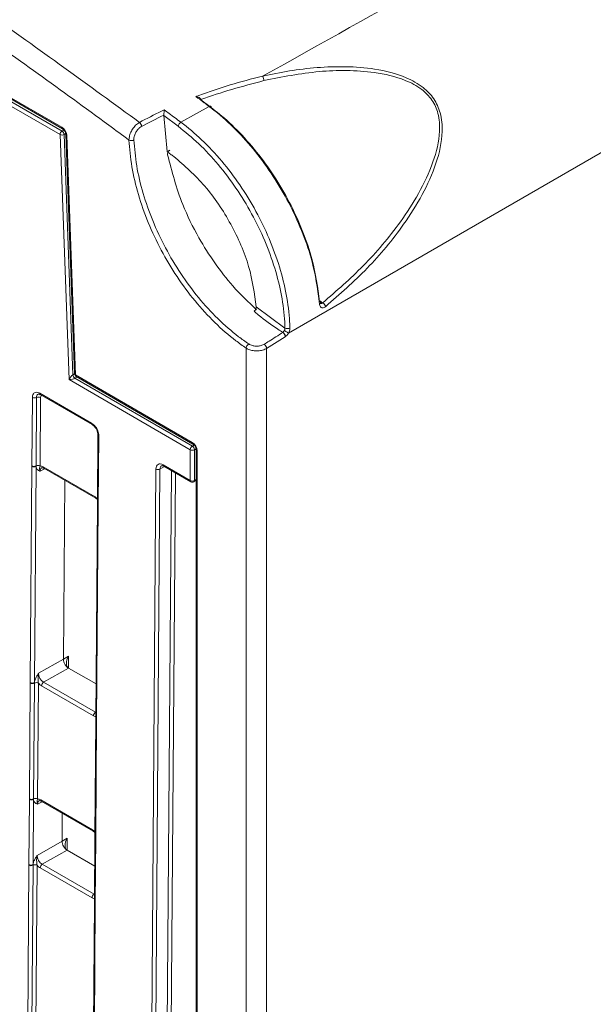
# Model space of a CAD drawing. Header units: millimetres. Extents: x 0 to 2100, y 0 to 1485.
# Tile 93 of 118: x 1461 to 1511, y 1030 to 1115. Entities that reach past the tile are written whole.
import ezdxf

# ---------------------------------------------------------------- set-up
doc = ezdxf.new("R2010")
doc.units = ezdxf.units.MM
doc.header["$LTSCALE"] = 5

msp = doc.modelspace()

# ---------------------------------------------------------------- linework, layer by layer
at = {"color": 7, "linetype": 'Continuous', "lineweight": 15}
for p, q in [((1484.339, 1088.028), (1826.256, 1285.412)), ((1464.711, 1105.072), (1310.906, 1193.861)), ((1311.083, 1194.166), (1464.888, 1105.376)), ((1449.248, 1114.721), (1464.871, 1105.702)), ((1449.307, 1114.584), (1464.934, 1105.563)), ((1476.818, 1108.081), (1476.82, 1108.047)), ((1476.82, 1108.047), (1477.697, 1107.395)), ((1473.622, 1106.705), (1473.624, 1106.739)), ((1473.622, 1106.705), (1473.904, 1103.619)), ((1474.853, 1105.789), (1473.622, 1106.705)), ((1465.483, 1084.035), (1464.711, 1105.072)), ((1465.063, 1105.08), (1465.82, 1084.442)), ((1465.204, 1105.101), (1465.959, 1084.542)), ((1465.292, 1104.991), (1466.046, 1084.432)), ((1487.004, 1090.517), (1486.983, 1090.77)), ((1481.577, 1090.281), (1484.039, 1088.457)), ((1484.043, 1087.718), (1482.464, 1086.713)), ((1480.697, 870.573), (1480.697, 1086.741)), ((1482.464, 1086.713), (1482.464, 870.573)), ((1475.904, 1078.019), (1465.483, 1084.035)), ((1465.995, 1084.146), (1476.081, 1078.324)), ((1466.046, 1084.432), (1476.072, 1078.645)), ((1466.108, 1084.293), (1476.135, 1078.505)), ((1462.296, 1076.626), (1462.34, 1082.502)), ((1462.691, 1082.499), (1462.647, 1076.623)), ((1462.964, 1082.863), (1467.427, 1080.287)), ((1463.042, 1082.496), (1462.998, 1076.62)), ((1463.016, 1082.747), (1467.478, 1080.17)), ((1467.967, 1079.314), (1467.923, 1073.438)), ((1468.04, 1079.212), (1467.996, 1073.336)), ((1475.904, 1075.366), (1475.904, 1078.019)), ((1476.256, 1078.018), (1476.256, 1075.365)), ((1476.405, 1078.032), (1476.405, 873.12)), ((1476.493, 1077.912), (1476.493, 873)), ((1462.156, 1058.025), (1462.295, 1076.577)), ((1462.295, 1076.577), (1462.296, 1076.626)), ((1462.647, 1076.575), (1462.508, 1058.022)), ((1462.647, 1076.623), (1462.647, 1076.575)), ((1463.267, 1076.536), (1467.723, 1073.964)), ((1463.318, 1076.42), (1467.775, 1073.847)), ((1471.576, 894.26), (1472.946, 1076.353)), ((1473.298, 1076.35), (1471.928, 894.257)), ((1473.57, 1076.713), (1475.904, 1075.366)), ((1473.622, 1076.597), (1475.956, 1075.25)), ((1465.005, 1060.03), (1465.121, 1075.379)), ((1476.201, 1075.247), (1476.405, 1075.358)), ((1467.775, 1073.847), (1467.925, 1073.731)), ((1467.922, 1073.389), (1467.783, 1054.837)), ((1467.995, 1073.287), (1467.856, 1054.734)), ((1467.923, 1073.438), (1467.922, 1073.389)), ((1467.996, 1073.336), (1467.995, 1073.287)), ((1465.005, 1060.03), (1465.439, 1060.286)), ((1462.864, 1058.816), (1465.005, 1060.03)), ((1465.443, 1059.263), (1463.302, 1058.048)), ((1465.443, 1059.263), (1467.806, 1057.899)), ((1462.081, 1048.036), (1462.155, 1057.976)), ((1462.155, 1057.976), (1462.156, 1058.025)), ((1462.506, 1057.973), (1462.432, 1048.032)), ((1462.508, 1058.022), (1462.506, 1057.973)), ((1462.857, 1057.969), (1462.783, 1048.029)), ((1467.582, 1055.171), (1463.125, 1057.744)), ((1463.302, 1058.048), (1467.758, 1055.475)), ((1467.782, 1054.787), (1467.707, 1044.847)), ((1467.855, 1054.685), (1467.781, 1044.745)), ((1467.782, 1054.836), (1467.782, 1054.787)), ((1467.856, 1054.734), (1467.855, 1054.685)), ((1462.038, 1042.392), (1462.08, 1047.986)), ((1462.08, 1047.986), (1462.081, 1048.036)), ((1462.432, 1047.984), (1462.39, 1042.389)), ((1462.432, 1048.032), (1462.432, 1047.984)), ((1463.051, 1047.945), (1467.508, 1045.373)), ((1463.103, 1047.829), (1467.56, 1045.256)), ((1464.888, 1044.397), (1464.906, 1046.788)), ((1467.56, 1045.256), (1467.71, 1045.14)), ((1462.746, 1043.182), (1464.888, 1044.397)), ((1464.888, 1044.397), (1465.322, 1044.652)), ((1467.707, 1044.798), (1467.665, 1039.203)), ((1467.707, 1044.847), (1467.707, 1044.798)), ((1467.78, 1044.696), (1467.738, 1039.101)), ((1467.781, 1044.745), (1467.78, 1044.696)), ((1465.326, 1043.63), (1463.184, 1042.415)), ((1465.326, 1043.63), (1467.688, 1042.266)), ((1461.89, 1022.665), (1462.038, 1042.343)), ((1462.038, 1042.343), (1462.038, 1042.392)), ((1462.389, 1042.339), (1462.241, 1022.662)), ((1462.39, 1042.389), (1462.389, 1042.339)), ((1462.74, 1042.336), (1462.592, 1022.659)), ((1467.464, 1039.538), (1463.007, 1042.11)), ((1463.184, 1042.415), (1467.641, 1039.842)), ((1467.665, 1039.154), (1467.517, 1019.477)), ((1467.738, 1039.052), (1467.59, 1019.375)), ((1467.665, 1039.203), (1467.665, 1039.154)), ((1467.738, 1039.101), (1467.738, 1039.052))]:
    msp.add_line(p, q, dxfattribs=at)
at = {"color": 8, "linetype": 'Continuous', "lineweight": 15}
for p, q in [((1464.888, 1105.376), (1465.044, 1105.465)), ((1465.197, 1105.157), (1465.063, 1105.08)), ((1465.82, 1084.442), (1465.96, 1084.522)), ((1466.18, 1084.251), (1465.995, 1084.146)), ((1476.081, 1078.324), (1476.239, 1078.414)), ((1476.398, 1078.099), (1476.256, 1078.018)), ((1463.373, 1076.388), (1462.994, 1076.173)), ((1473.684, 1076.561), (1473.298, 1076.35)), ((1472.912, 894.815), (1474.277, 1076.219)), ((1474.628, 1076.016), (1473.264, 894.813)), ((1476.256, 1075.365), (1476.405, 1075.446)), ((1465.439, 1060.286), (1465.432, 1059.27)), ((1467.758, 1055.475), (1467.788, 1055.492)), ((1463.165, 1047.793), (1462.779, 1047.582)), ((1465.322, 1044.652), (1465.314, 1043.636)), ((1467.641, 1039.842), (1467.67, 1039.859))]:
    msp.add_line(p, q, dxfattribs=at)
at = {"color": 7, "linetype": 'Continuous', "lineweight": 15, "flags": 128}
for points in [[(1475.096, 1106.134), (1476.451, 1106.896), (1477.516, 1107.495)], [(1477.516, 1107.495), (1477.556, 1107.515), (1477.594, 1107.525), (1477.628, 1107.525), (1477.656, 1107.516), (1477.677, 1107.498), (1477.692, 1107.471), (1477.698, 1107.436), (1477.697, 1107.395)]]:
    msp.add_lwpolyline(points, dxfattribs=at)
at = {"color": 7, "linetype": 'Continuous', "lineweight": 15}
for centre, radius, start, end in [((1481.537, 1109.728), 0.682, 358.43556, 31.36271), ((1471.235, 1105.749), 0.48, 2.56356, 51.00285), ((1475.375, 1105.68), 0.533, 121.57789, 168.24721), ((1465.095, 1105.052), 0.385, 122.62937, 177.08194), ((1464.878, 1105.443), 0.407, 245.71519, 296.95909), ((1464.674, 1105.05), 0.39, 4.39083, 56.78065), ((1470.834, 1105.055), 0.492, 246.21253, 297.1291), ((1486.959, 1090.617), 0.135, 11.42262, 70.36961), ((1486.99, 1090.149), 0.568, 16.17442, 58.46563), ((1483.587, 1087.676), 0.498, 7.6706, 57.33577), ((1484.244, 1088.891), 0.48, 244.72113, 297.12628), ((1481.189, 1086.674), 0.497, 122.08947, 172.26482), ((1481.993, 1086.677), 0.473, 4.40319, 56.89411), ((1466.209, 1084.472), 0.39, 184.39083, 236.78065), ((1466.258, 1084.553), 0.3, 182.10209, 240.00269), ((1462.519, 1082.847), 0.388, 242.58674, 296.35936), ((1462.863, 1082.152), 0.388, 62.58674, 116.35936), ((1476.288, 1078), 0.385, 122.62937, 177.08194), ((1476.081, 1078.368), 0.391, 243.0879, 296.63099), ((1475.869, 1077.999), 0.388, 2.85478, 56.86034), ((1462.474, 1076.921), 0.388, 242.571, 296.56425), ((1462.474, 1076.971), 0.388, 242.58674, 296.35936), ((1462.819, 1076.276), 0.388, 62.58674, 116.35936), ((1473.125, 1076.697), 0.388, 242.571, 296.56425), ((1476.081, 1075.714), 0.391, 243.0879, 296.63099), ((1476.081, 1075.466), 0.25, 240.00269, 298.68883), ((1462.334, 1058.32), 0.388, 242.58674, 296.35936), ((1462.334, 1058.369), 0.388, 242.571, 296.56425), ((1462.679, 1057.625), 0.388, 62.58674, 116.35936), ((1463.509, 1057.724), 0.385, 122.62937, 177.08194), ((1467.966, 1055.151), 0.385, 122.62937, 177.08194), ((1462.259, 1048.331), 0.388, 242.571, 296.56425), ((1462.259, 1048.38), 0.388, 242.58674, 296.35936), ((1462.604, 1047.685), 0.388, 62.58674, 116.35936), ((1462.217, 1042.736), 0.388, 242.571, 296.56425), ((1462.216, 1042.687), 0.388, 242.58674, 296.35936), ((1462.561, 1041.992), 0.388, 62.58674, 116.35936), ((1463.392, 1042.091), 0.385, 122.62937, 177.08194), ((1467.848, 1039.518), 0.385, 122.62937, 177.08194)]:
    msp.add_arc(centre, radius, start, end, dxfattribs=at)
at = {"color": 8, "linetype": 'Continuous', "lineweight": 15}
for centre, radius, start, end in [((1465.023, 1105.686), 0.152, 173.91854, 233.7022), ((1465.341, 1105.121), 0.139, 188.41537, 249.0462), ((1486.953, 1090.645), 0.138, 291.46912, 359.33548), ((1466.096, 1084.562), 0.139, 188.41537, 249.0462), ((1466.194, 1084.415), 0.149, 173.18648, 234.83314), ((1463.088, 1082.848), 0.124, 173.27009, 234.74954), ((1467.55, 1080.272), 0.124, 173.16086, 235.945), ((1468.089, 1079.325), 0.123, 184.83787, 246.40518), ((1476.224, 1078.628), 0.153, 173.93991, 233.46188), ((1476.553, 1078.048), 0.148, 185.99962, 246.28614), ((1463.386, 1076.52), 0.121, 172.21168, 235.80795), ((1473.694, 1076.698), 0.124, 173.24925, 234.77037), ((1476.028, 1075.351), 0.124, 173.24925, 234.77037), ((1476.134, 1075.35), 0.123, 303.03499, 6.87549), ((1467.842, 1073.947), 0.121, 172.20152, 235.9076), ((1468.044, 1073.399), 0.123, 184.84532, 246.42365), ((1468.045, 1073.449), 0.123, 184.86648, 246.4025), ((1467.905, 1054.798), 0.123, 184.86648, 246.4025), ((1467.905, 1054.847), 0.123, 184.84532, 246.42365), ((1463.171, 1047.929), 0.121, 172.28264, 235.73698), ((1467.628, 1045.356), 0.121, 172.27254, 235.83653), ((1467.83, 1044.858), 0.123, 184.86648, 246.4025), ((1467.829, 1044.808), 0.123, 184.90268, 246.41826), ((1467.787, 1039.214), 0.123, 184.84532, 246.42365), ((1467.787, 1039.165), 0.123, 184.86648, 246.4025)]:
    msp.add_arc(centre, radius, start, end, dxfattribs=at)
at = {"color": 7, "linetype": 'Continuous', "lineweight": 15}
for centre, major_axis, ratio, start_param, end_param in [((1464.868, 1105.21), (-0.296, 0.522), 0.582397, 3.983873, 5.502309), ((1465.66, 1084.136), (0.226, 0.318), 0.249827, 0.499479, 2.061548), ((1465.66, 1084.136), (0.38, 0.059), 0.214498, 4.195902, 5.757972), ((1476.069, 1078.152), (-0.296, 0.522), 0.582397, 3.94024, 5.502309), ((1463.261, 1075.819), (-0.432, 0.761), 0.582442, 5.502233, 5.950747), ((1473.565, 1075.995), (-0.432, 0.761), 0.582353, 5.502308, 7.073028), ((1467.718, 1073.246), (-0.432, 0.761), 0.582353, 5.053794, 5.502308), ((1465.885, 1060.033), (0.444, 0.769), 0.577335, 1.575127, 3.137194), ((1463.307, 1058.561), (-0.308, 0.544), 0.58649, 0.789937, 2.360657), ((1463.131, 1058.461), (-0.432, 0.761), 0.582442, 1.912279, 2.360641), ((1467.587, 1055.888), (-0.432, 0.761), 0.582353, 2.360715, 2.809077), ((1463.046, 1047.228), (-0.432, 0.761), 0.582353, 5.502308, 5.950669), ((1467.502, 1044.655), (-0.432, 0.761), 0.582442, 5.053872, 5.502233), ((1465.768, 1044.399), (0.444, 0.769), 0.577335, 1.575127, 3.137194), ((1463.19, 1042.928), (-0.308, 0.544), 0.58649, 0.789937, 2.360657), ((1463.013, 1042.828), (-0.432, 0.761), 0.582442, 1.912279, 2.360641), ((1467.469, 1040.255), (-0.432, 0.761), 0.582353, 2.360715, 2.809077)]:
    msp.add_ellipse(centre, major_axis=major_axis, ratio=ratio, start_param=start_param, end_param=end_param, dxfattribs=at)
at = {"color": 8, "linetype": 'Continuous', "lineweight": 15}
for centre, major_axis, ratio, start_param, end_param in [((1463.307, 1082.343), (-0.185, 0.326), 0.582353, 6.205854, 7.073028), ((1463.438, 1075.919), (-0.308, 0.544), 0.58649, 0.001795, 0.789937), ((1473.742, 1076.096), (-0.312, 0.542), 0.582321, 6.270975, 7.069493), ((1463.223, 1047.328), (-0.312, 0.542), 0.582321, 6.272393, 7.069493)]:
    msp.add_ellipse(centre, major_axis=major_axis, ratio=ratio, start_param=start_param, end_param=end_param, dxfattribs=at)
at = {"color": 7, "linetype": 'Continuous', "lineweight": 15}
for points, knots in [([(1482.12, 1110.083), (1492.074, 1115.65), (1512.214, 1126.913), (1542.908, 1143.882), (1573.954, 1161.202), (1604.445, 1179.073), (1634.39, 1197.127), (1666.088, 1216.083), (1700.113, 1236.015), (1736.353, 1256.984), (1772.74, 1277.807), (1796.983, 1291.515), (1809.009, 1298.315)], [0, 0, 0, 0, 0.09022, 0.18253, 0.277185, 0.371533, 0.464531, 0.557207, 0.667016, 0.779215, 0.890478, 1, 1, 1, 1]), ([(1414.36, 1143.755), (1419.298, 1140.838), (1429.685, 1134.704), (1444.416, 1125.195), (1458.544, 1115.577), (1467.205, 1109.275), (1471.537, 1106.122)], [0, 0, 0, 0, 0.258322, 0.54334, 0.771558, 1, 1, 1, 1]), ([(1470.635, 1104.605), (1470.055, 1105.034), (1465.434, 1108.443), (1456.751, 1114.667), (1443.209, 1123.903), (1428.426, 1133.434), (1417.7, 1139.739), (1412.415, 1142.845)], [0, 0, 0, 0, 0.030121, 0.239728, 0.449335, 0.728679, 1, 1, 1, 1]), ([(1482.12, 1110.083), (1482.12, 1110.083), (1483.638, 1110.433), (1486.81, 1110.958), (1491.028, 1110.944), (1494.126, 1110.193), (1495.849, 1109.25), (1496.88, 1108.194), (1497.483, 1106.864), (1497.641, 1104.927), (1497.077, 1102.516), (1495.87, 1099.861), (1493.92, 1096.783), (1491.145, 1093.465), (1488.747, 1091.368), (1487.536, 1090.308)], [0, 0, 0, 0, 0.0000019, 0.130121, 0.2640884, 0.3390918, 0.3829368, 0.4171166, 0.4514953, 0.4931751, 0.5666166, 0.6460741, 0.7273596, 0.8622546, 1, 1, 1, 1]), ([(1476.384, 1108.337), (1476.467, 1108.368), (1478.288, 1109.055), (1480.216, 1109.636), (1482.12, 1110.083), (1482.12, 1110.083)], [0, 0, 0, 0, 0.04547, 0.999989, 1, 1, 1, 1]), ([(1487.287, 1090.634), (1488.466, 1091.657), (1490.846, 1093.722), (1493.601, 1096.962), (1495.575, 1100.004), (1496.799, 1102.59), (1497.403, 1104.945), (1497.292, 1106.815), (1496.725, 1108.089), (1495.725, 1109.083), (1494.038, 1109.956), (1491.045, 1110.619), (1486.881, 1110.633), (1483.792, 1110.021), (1482.219, 1109.709)], [0, 0, 0, 0, 0.136349, 0.275204, 0.355231, 0.436602, 0.509496, 0.550179, 0.583343, 0.616439, 0.659497, 0.734191, 0.864637, 1, 1, 1, 1]), ([(1482.219, 1109.709), (1480.378, 1109.215), (1478.536, 1108.72), (1476.818, 1108.081), (1476.818, 1108.081)], [0, 0, 0, 0, 0.999526, 1, 1, 1, 1]), ([(1477.516, 1107.495), (1477.516, 1107.495), (1477.375, 1107.599), (1476.998, 1107.881), (1476.621, 1108.161), (1476.384, 1108.337)], [0, 0, 0, 0, 0.000046, 0.371556, 1, 1, 1, 1]), ([(1476.818, 1108.081), (1476.81, 1108.103), (1476.794, 1108.151), (1476.715, 1108.224), (1476.579, 1108.296), (1476.457, 1108.327), (1476.385, 1108.337), (1476.384, 1108.337)], [0, 0, 0, 0, 0.152783, 0.338678, 0.616461, 0.99308, 1, 1, 1, 1]), ([(1471.537, 1106.122), (1472.164, 1106.451), (1472.863, 1106.818), (1473.593, 1107.159), (1473.67, 1107.195)], [0, 0, 0, 0, 0.895274, 1, 1, 1, 1]), ([(1473.624, 1106.739), (1473.623, 1106.738), (1472.97, 1106.43), (1472.342, 1106.1), (1471.715, 1105.77)], [0, 0, 0, 0, 0.001004, 1, 1, 1, 1]), ([(1473.624, 1106.739), (1473.627, 1106.766), (1473.634, 1106.821), (1473.645, 1106.925), (1473.657, 1107.049), (1473.665, 1107.14), (1473.669, 1107.186), (1473.67, 1107.194), (1473.67, 1107.195)], [0, 0, 0, 0, 0.173463, 0.345831, 0.600804, 0.930575, 0.992436, 1, 1, 1, 1]), ([(1473.67, 1107.195), (1473.81, 1107.091), (1474.285, 1106.738), (1474.76, 1106.384), (1475.096, 1106.134), (1475.096, 1106.134)], [0, 0, 0, 0, 0.294251, 0.999963, 1, 1, 1, 1]), ([(1486.983, 1090.77), (1486.823, 1091.889), (1486.554, 1093.775), (1485.611, 1096.555), (1484.553, 1098.936), (1483.24, 1101.233), (1481.727, 1103.383), (1480.044, 1105.316), (1478.709, 1106.555), (1477.858, 1107.236), (1477.617, 1107.419), (1477.516, 1107.495), (1477.516, 1107.495)], [0, 0, 0, 0, 0.185641, 0.31279, 0.439945, 0.567321, 0.694692, 0.822347, 0.950006, 0.978967, 0.999996, 1, 1, 1, 1]), ([(1477.697, 1107.395), (1477.933, 1107.214), (1478.763, 1106.575), (1480.169, 1105.266), (1481.812, 1103.381), (1483.306, 1101.265), (1484.588, 1099.022), (1485.635, 1096.677), (1486.591, 1093.86), (1486.848, 1091.922), (1487.004, 1090.744)], [0, 0, 0, 0, 0.049285, 0.173306, 0.300971, 0.424758, 0.552125, 0.675699, 0.802835, 1, 1, 1, 1]), ([(1470.635, 1104.605), (1470.645, 1104.728), (1470.665, 1104.976), (1470.826, 1105.373), (1471.062, 1105.731), (1471.315, 1105.984), (1471.476, 1106.084), (1471.537, 1106.122)], [0, 0, 0, 0, 0.21898, 0.438705, 0.655966, 0.87021, 1, 1, 1, 1]), ([(1475.096, 1106.134), (1475.096, 1106.134), (1475.7, 1105.684), (1476.911, 1104.659), (1478.62, 1102.839), (1480.197, 1100.76), (1481.569, 1098.519), (1482.723, 1096.139), (1483.607, 1093.726), (1484.205, 1091.309), (1484.425, 1089.57), (1484.457, 1088.642), (1484.463, 1088.464)], [0, 0, 0, 0, 0.000003, 0.11941, 0.242272, 0.361682, 0.484547, 0.604188, 0.727279, 0.84718, 0.97061, 1, 1, 1, 1]), ([(1464.934, 1105.563), (1464.953, 1105.55), (1464.991, 1105.525), (1465.061, 1105.451), (1465.127, 1105.355), (1465.176, 1105.248), (1465.2, 1105.158), (1465.203, 1105.117), (1465.204, 1105.101)], [0, 0, 0, 0, 0.166308, 0.33563, 0.520518, 0.714241, 0.887013, 1, 1, 1, 1]), ([(1471.715, 1105.77), (1471.669, 1105.742), (1471.546, 1105.667), (1471.358, 1105.476), (1471.184, 1105.205), (1471.07, 1104.901), (1471.062, 1104.712), (1471.058, 1104.617)], [0, 0, 0, 0, 0.130189, 0.344823, 0.562019, 0.781356, 1, 1, 1, 1]), ([(1484.039, 1088.457), (1484.033, 1088.632), (1484.002, 1089.531), (1483.786, 1091.237), (1483.208, 1093.596), (1482.337, 1095.973), (1481.214, 1098.299), (1479.862, 1100.508), (1478.325, 1102.536), (1476.643, 1104.347), (1475.45, 1105.308), (1474.853, 1105.789)], [0, 0, 0, 0, 0.029395, 0.151054, 0.272709, 0.39408, 0.515456, 0.636598, 0.757735, 0.878863, 1, 1, 1, 1]), ([(1480.697, 1086.741), (1480.401, 1086.948), (1479.488, 1087.587), (1477.992, 1088.901), (1476.283, 1090.757), (1474.731, 1092.856), (1473.373, 1095.125), (1472.253, 1097.507), (1471.401, 1099.928), (1470.825, 1102.335), (1470.698, 1103.848), (1470.635, 1104.605)], [0, 0, 0, 0, 0.056535, 0.174466, 0.292396, 0.410329, 0.528262, 0.646197, 0.764131, 0.882066, 1, 1, 1, 1]), ([(1471.058, 1104.617), (1471.118, 1103.886), (1471.24, 1102.402), (1471.803, 1100.053), (1472.638, 1097.667), (1473.731, 1095.341), (1475.066, 1093.102), (1476.582, 1091.054), (1478.263, 1089.218), (1479.585, 1088.068), (1480.485, 1087.397), (1480.775, 1087.199), (1480.925, 1087.096)], [0, 0, 0, 0, 0.116248, 0.235867, 0.352115, 0.471734, 0.58798, 0.707598, 0.823842, 0.943456, 0.970849, 1, 1, 1, 1]), ([(1473.904, 1103.619), (1474.001, 1103.547), (1474.194, 1103.404), (1474.386, 1103.261), (1474.481, 1103.19)], [0, 0, 0, 0, 0.50512, 1, 1, 1, 1]), ([(1473.959, 1103.331), (1473.955, 1103.366), (1473.947, 1103.437), (1473.974, 1103.548), (1474.025, 1103.641), (1474.084, 1103.698), (1474.122, 1103.719), (1474.135, 1103.726)], [0, 0, 0, 0, 0.234812, 0.470199, 0.690071, 0.892313, 1, 1, 1, 1]), ([(1473.959, 1103.331), (1474.327, 1101.906), (1474.946, 1099.506), (1476.504, 1096.367), (1477.983, 1094.031), (1479.634, 1091.895), (1480.899, 1090.692), (1481.591, 1090.035)], [0, 0, 0, 0, 0.290551, 0.48938, 0.648762, 0.808144, 1, 1, 1, 1]), ([(1474.481, 1103.19), (1475.399, 1102.397), (1477.237, 1100.81), (1479.483, 1097.425), (1481.092, 1093.759), (1481.417, 1091.429), (1481.577, 1090.281)], [0, 0, 0, 0, 0.2515421, 0.5031075, 0.755292, 1, 1, 1, 1]), ([(1486.99, 1090.827), (1487.057, 1090.781), (1487.155, 1090.713), (1487.255, 1090.653), (1487.287, 1090.634)], [0, 0, 0, 0, 0.6747453, 1, 1, 1, 1]), ([(1487.287, 1090.634), (1487.264, 1090.618), (1487.217, 1090.585), (1487.145, 1090.571), (1487.106, 1090.589), (1487.087, 1090.597)], [0, 0, 0, 0, 0.33743, 0.6750468, 1, 1, 1, 1]), ([(1487.102, 1090.585), (1487.103, 1090.584), (1487.105, 1090.581), (1487.094, 1090.604), (1487.093, 1090.635), (1487.093, 1090.644)], [0, 0, 0, 0, 0.282275, 0.802444, 1, 1, 1, 1]), ([(1481.398, 1089.903), (1481.42, 1089.921), (1481.465, 1089.958), (1481.522, 1090.04), (1481.562, 1090.134), (1481.578, 1090.217), (1481.577, 1090.264), (1481.577, 1090.281)], [0, 0, 0, 0, 0.213729, 0.427269, 0.645964, 0.875505, 1, 1, 1, 1]), ([(1483.855, 1088.095), (1483.714, 1088.182), (1483.006, 1088.617), (1482.18, 1089.228), (1481.514, 1089.803), (1481.398, 1089.903)], [0, 0, 0, 0, 0.170646, 0.855247, 1, 1, 1, 1]), ([(1487.536, 1090.308), (1487.488, 1090.275), (1487.393, 1090.209), (1487.253, 1090.185), (1487.133, 1090.223), (1487.046, 1090.323), (1487.011, 1090.434), (1487.005, 1090.504), (1487.004, 1090.517)], [0, 0, 0, 0, 0.189653, 0.37965, 0.570683, 0.763125, 0.956959, 1, 1, 1, 1]), ([(1482.251, 1087.073), (1482.392, 1087.159), (1482.928, 1087.485), (1483.462, 1087.836), (1483.855, 1088.095)], [0, 0, 0, 0, 0.263991, 1, 1, 1, 1]), ([(1483.855, 1088.095), (1483.879, 1088.113), (1483.926, 1088.15), (1483.966, 1088.207), (1483.983, 1088.238), (1483.983, 1088.238)], [0, 0, 0, 0, 0.4921118, 0.9843593, 1, 1, 1, 1]), ([(1484.043, 1087.718), (1484.043, 1087.735), (1484.044, 1087.783), (1484.026, 1087.867), (1483.985, 1087.961), (1483.926, 1088.043), (1483.879, 1088.078), (1483.855, 1088.095)], [0, 0, 0, 0, 0.128817, 0.348441, 0.566595, 0.783563, 1, 1, 1, 1]), ([(1483.983, 1088.238), (1483.989, 1088.249), (1484.005, 1088.279), (1484.029, 1088.342), (1484.041, 1088.406), (1484.039, 1088.446), (1484.039, 1088.457)], [0, 0, 0, 0, 0.153964, 0.419736, 0.842378, 1, 1, 1, 1]), ([(1483.983, 1088.238), (1484.013, 1088.221), (1484.073, 1088.187), (1484.176, 1088.127), (1484.272, 1088.069), (1484.317, 1088.041), (1484.339, 1088.028)], [0, 0, 0, 0, 0.25, 0.5, 0.75, 1, 1, 1, 1]), ([(1484.463, 1088.464), (1484.463, 1088.442), (1484.462, 1088.362), (1484.434, 1088.234), (1484.383, 1088.109), (1484.351, 1088.049), (1484.339, 1088.028), (1484.339, 1088.028)], [0, 0, 0, 0, 0.157846, 0.581097, 0.846586, 0.999846, 1, 1, 1, 1]), ([(1484.08, 1087.742), (1484.069, 1087.735), (1484.057, 1087.727), (1484.044, 1087.719), (1484.043, 1087.718)], [0, 0, 0, 0, 0.895213, 1, 1, 1, 1]), ([(1484.339, 1088.028), (1484.338, 1088.026), (1484.303, 1087.966), (1484.221, 1087.853), (1484.127, 1087.779), (1484.08, 1087.742)], [0, 0, 0, 0, 0.0156, 0.507798, 1, 1, 1, 1]), ([(1482.464, 1086.713), (1482.355, 1086.66), (1482.137, 1086.553), (1481.721, 1086.489), (1481.298, 1086.509), (1480.943, 1086.602), (1480.767, 1086.701), (1480.697, 1086.741)], [0, 0, 0, 0, 0.2142437, 0.4285237, 0.6425259, 0.8562947, 1, 1, 1, 1]), ([(1480.925, 1087.096), (1480.978, 1087.065), (1481.109, 1086.988), (1481.375, 1086.916), (1481.692, 1086.901), (1482.005, 1086.951), (1482.169, 1087.032), (1482.251, 1087.073)], [0, 0, 0, 0, 0.142982, 0.355878, 0.569678, 0.784574, 1, 1, 1, 1]), ([(1462.34, 1082.502), (1462.343, 1082.547), (1462.35, 1082.669), (1462.411, 1082.813), (1462.524, 1082.918), (1462.673, 1082.959), (1462.83, 1082.933), (1462.931, 1082.88), (1462.964, 1082.863)], [0, 0, 0, 0, 0.121117, 0.335616, 0.500056, 0.684519, 0.899008, 1, 1, 1, 1]), ([(1462.83, 1082.787), (1462.835, 1082.79), (1462.847, 1082.799), (1462.91, 1082.803), (1462.99, 1082.756), (1463.018, 1082.741)], [0, 0, 0, 0, 0.265624, 0.750011, 1, 1, 1, 1]), ([(1467.427, 1080.287), (1467.466, 1080.261), (1467.574, 1080.192), (1467.728, 1080.033), (1467.873, 1079.819), (1467.981, 1079.584), (1468.035, 1079.372), (1468.039, 1079.251), (1468.04, 1079.212)], [0, 0, 0, 0, 0.121117, 0.335616, 0.500056, 0.684519, 0.899008, 1, 1, 1, 1]), ([(1467.479, 1080.167), (1467.519, 1080.142), (1467.607, 1080.086), (1467.749, 1079.926), (1467.871, 1079.723), (1467.954, 1079.499), (1467.962, 1079.375), (1467.967, 1079.314)], [0, 0, 0, 0, 0.168704, 0.369385, 0.579953, 0.792629, 1, 1, 1, 1]), ([(1476.135, 1078.505), (1476.154, 1078.492), (1476.192, 1078.467), (1476.263, 1078.393), (1476.328, 1078.297), (1476.377, 1078.19), (1476.402, 1078.095), (1476.404, 1078.051), (1476.405, 1078.032)], [0, 0, 0, 0, 0.162187, 0.326917, 0.506774, 0.695198, 0.863192, 1, 1, 1, 1]), ([(1462.994, 1076.173), (1462.993, 1076.173), (1462.974, 1076.182), (1462.902, 1076.214), (1462.783, 1076.28), (1462.677, 1076.404), (1462.656, 1076.527), (1462.647, 1076.575)], [0, 0, 0, 0, 0.00555, 0.122992, 0.446955, 0.782838, 1, 1, 1, 1]), ([(1462.994, 1076.173), (1462.994, 1076.174), (1462.984, 1076.202), (1462.958, 1076.291), (1462.951, 1076.408), (1462.963, 1076.501), (1462.988, 1076.586), (1462.998, 1076.62)], [0, 0, 0, 0, 0.0066007, 0.1461404, 0.501196, 0.7992308, 1, 1, 1, 1]), ([(1463.13, 1076.46), (1463.134, 1076.463), (1463.145, 1076.471), (1463.197, 1076.477), (1463.281, 1076.437), (1463.318, 1076.42)], [0, 0, 0, 0, 0.2117448, 0.6545225, 1, 1, 1, 1]), ([(1473.435, 1076.637), (1473.439, 1076.64), (1473.45, 1076.649), (1473.504, 1076.653), (1473.587, 1076.614), (1473.622, 1076.597)], [0, 0, 0, 0, 0.220935, 0.6633, 1, 1, 1, 1]), ([(1465.439, 1059.265), (1465.383, 1059.306), (1465.27, 1059.388), (1465.126, 1059.59), (1465.025, 1059.818), (1465.012, 1059.96), (1465.005, 1060.03)], [0, 0, 0, 0, 0.245899, 0.497266, 0.748633, 1, 1, 1, 1]), ([(1462.508, 1058.022), (1462.517, 1058.08), (1462.54, 1058.227), (1462.649, 1058.472), (1462.77, 1058.671), (1462.843, 1058.783), (1462.863, 1058.814), (1462.864, 1058.816)], [0, 0, 0, 0, 0.217183, 0.553026, 0.876986, 0.994449, 1, 1, 1, 1]), ([(1462.857, 1057.969), (1462.848, 1058.025), (1462.825, 1058.162), (1462.815, 1058.412), (1462.825, 1058.64), (1462.853, 1058.775), (1462.863, 1058.814), (1462.864, 1058.816)], [0, 0, 0, 0, 0.2007687, 0.4987608, 0.8538291, 0.9933988, 1, 1, 1, 1]), ([(1462.779, 1047.582), (1462.778, 1047.583), (1462.759, 1047.591), (1462.687, 1047.623), (1462.568, 1047.689), (1462.462, 1047.813), (1462.441, 1047.936), (1462.432, 1047.984)], [0, 0, 0, 0, 0.0055506, 0.1230141, 0.4469737, 0.7828174, 1, 1, 1, 1]), ([(1462.783, 1048.029), (1462.773, 1047.995), (1462.747, 1047.911), (1462.736, 1047.817), (1462.743, 1047.7), (1462.769, 1047.611), (1462.779, 1047.583), (1462.779, 1047.582)], [0, 0, 0, 0, 0.200769, 0.498761, 0.853829, 0.993399, 1, 1, 1, 1]), ([(1462.916, 1047.869), (1462.919, 1047.872), (1462.93, 1047.881), (1462.982, 1047.886), (1463.066, 1047.846), (1463.103, 1047.829)], [0, 0, 0, 0, 0.2024162, 0.6503478, 1, 1, 1, 1]), ([(1465.322, 1043.632), (1465.266, 1043.673), (1465.152, 1043.755), (1465.009, 1043.957), (1464.907, 1044.185), (1464.894, 1044.326), (1464.888, 1044.397)], [0, 0, 0, 0, 0.245899, 0.497266, 0.748633, 1, 1, 1, 1]), ([(1462.39, 1042.389), (1462.399, 1042.447), (1462.422, 1042.594), (1462.532, 1042.838), (1462.652, 1043.038), (1462.725, 1043.15), (1462.745, 1043.181), (1462.746, 1043.182)], [0, 0, 0, 0, 0.217183, 0.553026, 0.876986, 0.994449, 1, 1, 1, 1]), ([(1462.746, 1043.182), (1462.746, 1043.181), (1462.736, 1043.142), (1462.708, 1043.007), (1462.698, 1042.778), (1462.707, 1042.529), (1462.73, 1042.391), (1462.74, 1042.336)], [0, 0, 0, 0, 0.006601, 0.146171, 0.501239, 0.799231, 1, 1, 1, 1])]:
    msp.add_open_spline(points, degree=3, knots=knots, dxfattribs=at)
at = {"color": 8, "linetype": 'Continuous', "lineweight": 15}
msp.add_open_spline([(1462.83, 1082.789), (1462.828, 1082.788), (1462.795, 1082.779), (1462.744, 1082.717), (1462.698, 1082.619), (1462.693, 1082.531), (1462.691, 1082.499)], degree=3, knots=[0, 0, 0, 0, 0.024157, 0.345055, 0.763642, 1, 1, 1, 1], dxfattribs=at)

doc.saveas('drawing.dxf')
